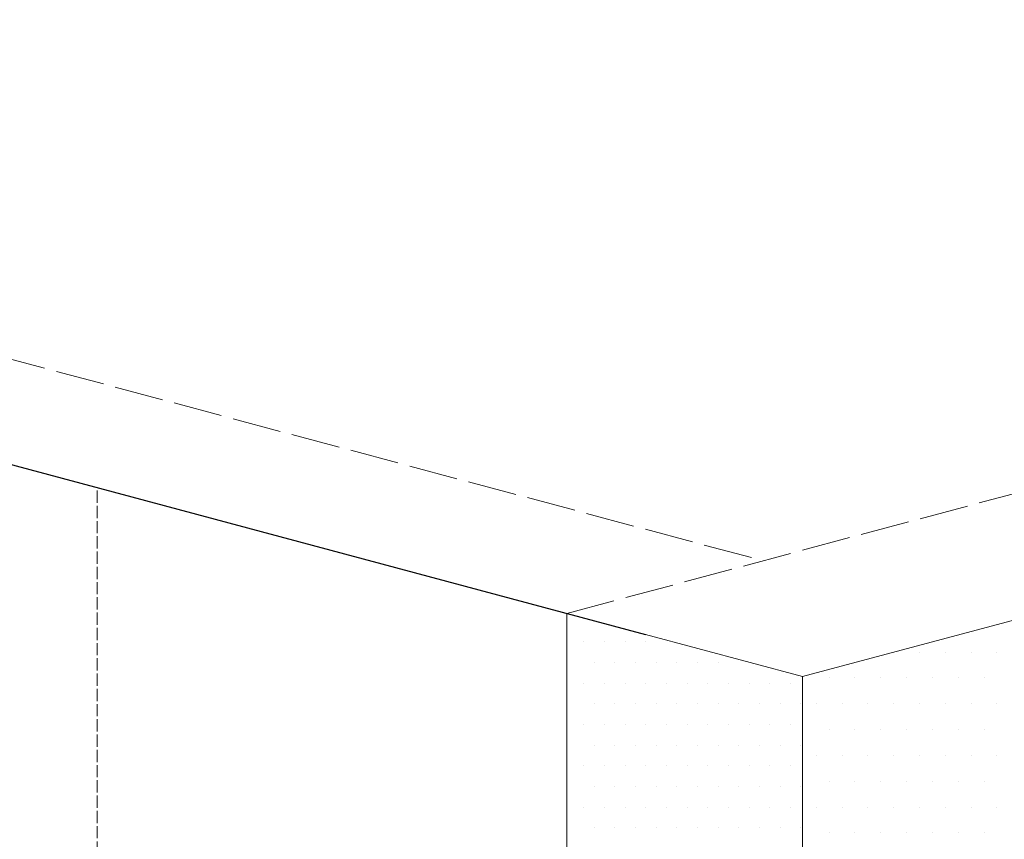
# Model space of a CAD drawing. Header units: millimetres. Extents: x 0 to 152651, y 46550 to 81081.
# Tile 88 of 109: x 147223 to 147466, y 74370 to 74571. Entities that reach past the tile are written whole.
import ezdxf

# ---------------------------------------------------------------- set-up
doc = ezdxf.new("R2010")
doc.units = ezdxf.units.MM
doc.linetypes.add('ACAD_ISO02W100', pattern=[15, 12, -3])
doc.layers.add('linia', color=100, linetype='Continuous', lineweight=25)
doc.layers.add('przerywa', color=100, linetype='ACAD_ISO02W100', lineweight=5)

msp = doc.modelspace()

# ---------------------------------------------------------------- linework, layer by layer
at = {"layer": 'linia', "lineweight": 20}
for p, q in [((147898.949, 74539.187), (147415.986, 74409.777)), ((147358.031, 74425.306), (147358.031, 74175.306)), ((147415.986, 74409.777), (147377.349, 74420.13)), ((147362.239, 74418.334), (147362.239, 74418.334)), ((147367.319, 74418.334), (147367.319, 74418.334)), ((147372.399, 74418.334), (147372.399, 74418.334)), ((147377.479, 74418.334), (147377.479, 74418.334)), ((147444.789, 74415.794), (147444.789, 74415.794)), ((147451.139, 74415.794), (147451.139, 74415.794)), ((147457.489, 74415.794), (147457.489, 74415.794)), ((147463.839, 74415.794), (147463.839, 74415.794)), ((147364.779, 74413.254), (147364.779, 74413.254)), ((147369.859, 74413.254), (147369.859, 74413.254)), ((147374.939, 74413.254), (147374.939, 74413.254)), ((147380.019, 74413.254), (147380.019, 74413.254)), ((147385.099, 74413.254), (147385.099, 74413.254)), ((147390.179, 74413.254), (147390.179, 74413.254)), ((147395.259, 74413.254), (147395.259, 74413.254)), ((147362.239, 74408.174), (147362.239, 74408.174)), ((147367.319, 74408.174), (147367.319, 74408.174)), ((147372.399, 74408.174), (147372.399, 74408.174)), ((147377.479, 74408.174), (147377.479, 74408.174)), ((147382.559, 74408.174), (147382.559, 74408.174)), ((147387.639, 74408.174), (147387.639, 74408.174)), ((147392.719, 74408.174), (147392.719, 74408.174)), ((147397.799, 74408.174), (147397.799, 74408.174)), ((147402.879, 74408.174), (147402.879, 74408.174)), ((147407.959, 74408.174), (147407.959, 74408.174)), ((147413.039, 74408.174), (147413.039, 74408.174)), ((147415.986, 74409.777), (147415.986, 74159.777)), ((147422.564, 74409.444), (147422.564, 74409.444)), ((147428.914, 74409.444), (147428.914, 74409.444)), ((147435.264, 74409.444), (147435.264, 74409.444)), ((147441.614, 74409.444), (147441.614, 74409.444)), ((147447.964, 74409.444), (147447.964, 74409.444)), ((147454.314, 74409.444), (147454.314, 74409.444)), ((147460.664, 74409.444), (147460.664, 74409.444)), ((147364.779, 74403.094), (147364.779, 74403.094)), ((147369.859, 74403.094), (147369.859, 74403.094)), ((147374.939, 74403.094), (147374.939, 74403.094)), ((147380.019, 74403.094), (147380.019, 74403.094)), ((147385.099, 74403.094), (147385.099, 74403.094)), ((147390.179, 74403.094), (147390.179, 74403.094)), ((147395.259, 74403.094), (147395.259, 74403.094)), ((147400.339, 74403.094), (147400.339, 74403.094)), ((147405.419, 74403.094), (147405.419, 74403.094)), ((147410.499, 74403.094), (147410.499, 74403.094)), ((147415.579, 74403.094), (147415.579, 74403.094)), ((147419.389, 74403.094), (147419.389, 74403.094)), ((147425.739, 74403.094), (147425.739, 74403.094)), ((147432.089, 74403.094), (147432.089, 74403.094)), ((147438.439, 74403.094), (147438.439, 74403.094)), ((147444.789, 74403.094), (147444.789, 74403.094)), ((147451.139, 74403.094), (147451.139, 74403.094)), ((147457.489, 74403.094), (147457.489, 74403.094)), ((147463.839, 74403.094), (147463.839, 74403.094)), ((147362.239, 74398.014), (147362.239, 74398.014)), ((147367.319, 74398.014), (147367.319, 74398.014)), ((147372.399, 74398.014), (147372.399, 74398.014)), ((147377.479, 74398.014), (147377.479, 74398.014)), ((147382.559, 74398.014), (147382.559, 74398.014)), ((147387.639, 74398.014), (147387.639, 74398.014)), ((147392.719, 74398.014), (147392.719, 74398.014)), ((147397.799, 74398.014), (147397.799, 74398.014)), ((147402.879, 74398.014), (147402.879, 74398.014)), ((147407.959, 74398.014), (147407.959, 74398.014)), ((147413.039, 74398.014), (147413.039, 74398.014)), ((147422.564, 74396.744), (147422.564, 74396.744)), ((147428.914, 74396.744), (147428.914, 74396.744)), ((147435.264, 74396.744), (147435.264, 74396.744)), ((147441.614, 74396.744), (147441.614, 74396.744)), ((147447.964, 74396.744), (147447.964, 74396.744)), ((147454.314, 74396.744), (147454.314, 74396.744)), ((147460.664, 74396.744), (147460.664, 74396.744)), ((147364.779, 74392.934), (147364.779, 74392.934)), ((147369.859, 74392.934), (147369.859, 74392.934)), ((147374.939, 74392.934), (147374.939, 74392.934)), ((147380.019, 74392.934), (147380.019, 74392.934)), ((147385.099, 74392.934), (147385.099, 74392.934)), ((147390.179, 74392.934), (147390.179, 74392.934)), ((147395.259, 74392.934), (147395.259, 74392.934)), ((147400.339, 74392.934), (147400.339, 74392.934)), ((147405.419, 74392.934), (147405.419, 74392.934)), ((147410.499, 74392.934), (147410.499, 74392.934)), ((147415.579, 74392.934), (147415.579, 74392.934)), ((147419.389, 74390.394), (147419.389, 74390.394)), ((147425.739, 74390.394), (147425.739, 74390.394)), ((147432.089, 74390.394), (147432.089, 74390.394)), ((147438.439, 74390.394), (147438.439, 74390.394)), ((147444.789, 74390.394), (147444.789, 74390.394)), ((147451.139, 74390.394), (147451.139, 74390.394)), ((147457.489, 74390.394), (147457.489, 74390.394)), ((147463.839, 74390.394), (147463.839, 74390.394)), ((147362.239, 74387.854), (147362.239, 74387.854)), ((147367.319, 74387.854), (147367.319, 74387.854)), ((147372.399, 74387.854), (147372.399, 74387.854)), ((147377.479, 74387.854), (147377.479, 74387.854)), ((147382.559, 74387.854), (147382.559, 74387.854)), ((147387.639, 74387.854), (147387.639, 74387.854)), ((147392.719, 74387.854), (147392.719, 74387.854)), ((147397.799, 74387.854), (147397.799, 74387.854)), ((147402.879, 74387.854), (147402.879, 74387.854)), ((147407.959, 74387.854), (147407.959, 74387.854)), ((147413.039, 74387.854), (147413.039, 74387.854)), ((147422.564, 74384.044), (147422.564, 74384.044)), ((147428.914, 74384.044), (147428.914, 74384.044)), ((147435.264, 74384.044), (147435.264, 74384.044)), ((147441.614, 74384.044), (147441.614, 74384.044)), ((147447.964, 74384.044), (147447.964, 74384.044)), ((147454.314, 74384.044), (147454.314, 74384.044)), ((147460.664, 74384.044), (147460.664, 74384.044)), ((147364.779, 74382.774), (147364.779, 74382.774)), ((147369.859, 74382.774), (147369.859, 74382.774)), ((147374.939, 74382.774), (147374.939, 74382.774)), ((147380.019, 74382.774), (147380.019, 74382.774)), ((147385.099, 74382.774), (147385.099, 74382.774)), ((147390.179, 74382.774), (147390.179, 74382.774)), ((147395.259, 74382.774), (147395.259, 74382.774)), ((147400.339, 74382.774), (147400.339, 74382.774)), ((147405.419, 74382.774), (147405.419, 74382.774)), ((147410.499, 74382.774), (147410.499, 74382.774)), ((147415.579, 74382.774), (147415.579, 74382.774)), ((147362.239, 74377.694), (147362.239, 74377.694)), ((147367.319, 74377.694), (147367.319, 74377.694)), ((147372.399, 74377.694), (147372.399, 74377.694)), ((147377.479, 74377.694), (147377.479, 74377.694)), ((147382.559, 74377.694), (147382.559, 74377.694)), ((147387.639, 74377.694), (147387.639, 74377.694)), ((147392.719, 74377.694), (147392.719, 74377.694)), ((147397.799, 74377.694), (147397.799, 74377.694)), ((147402.879, 74377.694), (147402.879, 74377.694)), ((147407.959, 74377.694), (147407.959, 74377.694)), ((147413.039, 74377.694), (147413.039, 74377.694)), ((147419.389, 74377.694), (147419.389, 74377.694)), ((147425.739, 74377.694), (147425.739, 74377.694)), ((147432.089, 74377.694), (147432.089, 74377.694)), ((147438.439, 74377.694), (147438.439, 74377.694)), ((147444.789, 74377.694), (147444.789, 74377.694)), ((147451.139, 74377.694), (147451.139, 74377.694)), ((147457.489, 74377.694), (147457.489, 74377.694)), ((147463.839, 74377.694), (147463.839, 74377.694)), ((147364.779, 74372.614), (147364.779, 74372.614)), ((147369.859, 74372.614), (147369.859, 74372.614)), ((147374.939, 74372.614), (147374.939, 74372.614)), ((147380.019, 74372.614), (147380.019, 74372.614)), ((147385.099, 74372.614), (147385.099, 74372.614)), ((147390.179, 74372.614), (147390.179, 74372.614)), ((147395.259, 74372.614), (147395.259, 74372.614)), ((147400.339, 74372.614), (147400.339, 74372.614)), ((147405.419, 74372.614), (147405.419, 74372.614)), ((147410.499, 74372.614), (147410.499, 74372.614)), ((147415.579, 74372.614), (147415.579, 74372.614)), ((147422.564, 74371.344), (147422.564, 74371.344)), ((147428.914, 74371.344), (147428.914, 74371.344)), ((147435.264, 74371.344), (147435.264, 74371.344)), ((147441.614, 74371.344), (147441.614, 74371.344)), ((147447.964, 74371.344), (147447.964, 74371.344)), ((147454.314, 74371.344), (147454.314, 74371.344)), ((147460.664, 74371.344), (147460.664, 74371.344))]:
    msp.add_line(p, q, dxfattribs=at)
at = {"layer": 'linia'}
msp.add_line((147174.505, 74474.482), (147377.349, 74420.13), dxfattribs=at)
at = {"layer": 'przerywa', "linetype": 'ACAD_ISO02W100'}
msp.add_line((146739.838, 74616.832), (147406.327, 74438.247), dxfattribs=at)
at = {"layer": 'przerywa', "linetype": 'ACAD_ISO02W100', "lineweight": 20}
msp.add_line((147358.031, 74425.306), (147840.994, 74554.716), dxfattribs=at)
at = {"layer": 'przerywa', "ltscale": 0.25}
msp.add_line((147242.469, 73706.271), (147242.469, 74456.271), dxfattribs=at)

doc.saveas('drawing.dxf')
